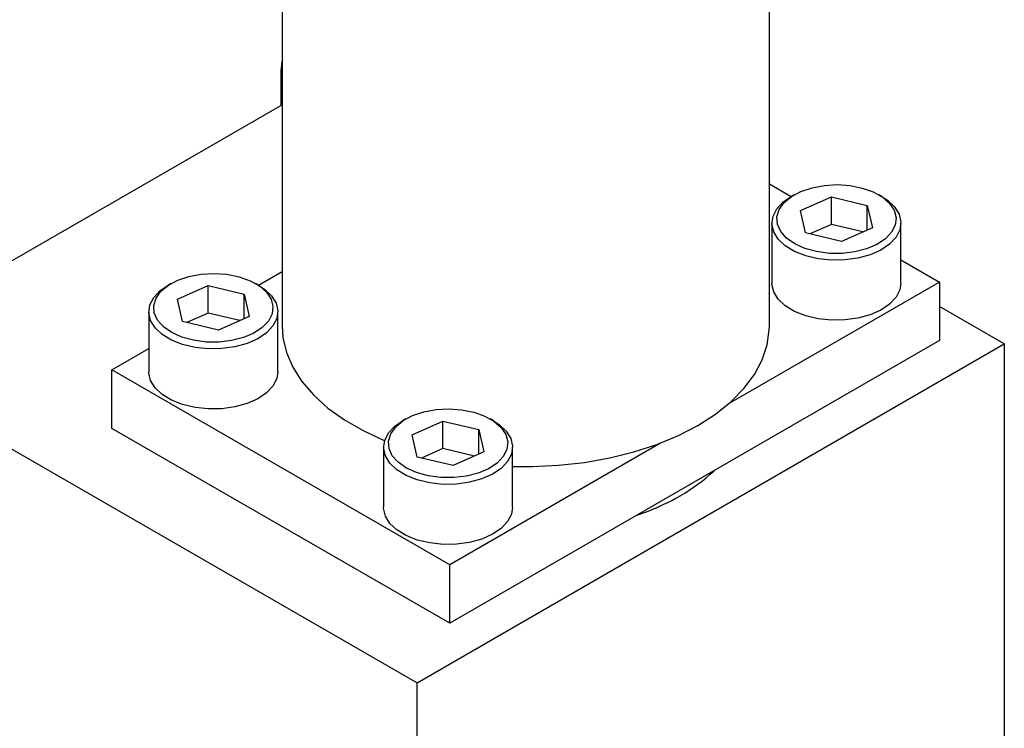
# Model space of a CAD drawing. Extents: x 7.6 to 27.1, y 2.7 to 20.5.
# Tile 111 of 136: x 24.8 to 26.8, y 15.1 to 16.6. Entities that reach past the tile are written whole.
import ezdxf

# ---------------------------------------------------------------- set-up
doc = ezdxf.new("R2010")
doc.units = 0
doc.layers.get('0').update_dxf_attribs({"linetype": 'CONTINUOUS'})

msp = doc.modelspace()

# ---------------------------------------------------------------- linework, layer by layer
at = {"color": 7, "linetype": 'CONTINUOUS'}
for p, q in [((25.3157, 17.1203), (25.3157, 15.9842)), ((26.3357, 15.9842), (26.3357, 17.1203)), ((23.2412, 16.5973), (25.598, 15.2368)), ((25.3134, 16.446), (25.3134, 16.5184)), ((25.3134, 16.446), (24.6042, 16.0366)), ((26.3357, 16.2817), (26.3814, 16.2553)), ((26.3878, 16.259), (26.3807, 16.2549)), ((26.401, 16.2259), (26.4655, 16.2546)), ((26.4655, 16.2546), (26.5408, 16.2366)), ((26.4655, 16.197), (26.4655, 16.2546)), ((26.5717, 16.2549), (26.5646, 16.259)), ((26.4116, 16.1793), (26.401, 16.2259)), ((26.5408, 16.2366), (26.5514, 16.19)), ((26.5408, 16.1853), (26.5408, 16.2366)), ((26.3412, 16.1998), (26.3412, 16.074)), ((26.4655, 16.197), (26.4208, 16.1772)), ((26.5316, 16.1812), (26.4655, 16.197)), ((26.5514, 16.19), (26.4868, 16.1614)), ((26.6112, 16.074), (26.6112, 16.1998)), ((26.4868, 16.1614), (26.4116, 16.1793)), ((26.6112, 16.1227), (26.6919, 16.0761)), ((25.2663, 16.0696), (25.3157, 16.098)), ((25.0832, 16.0732), (25.0761, 16.0692)), ((25.0964, 16.0402), (25.1609, 16.0688)), ((25.1609, 16.0688), (25.2361, 16.0509)), ((25.1609, 16.0113), (25.1609, 16.0688)), ((25.2671, 16.0692), (25.26, 16.0732)), ((26.6919, 16.0761), (26.2503, 15.8212)), ((26.6919, 16.0761), (26.6919, 15.9536)), ((25.107, 15.9936), (25.0964, 16.0402)), ((25.2361, 16.0509), (25.2468, 16.0043)), ((25.2361, 15.9995), (25.2361, 16.0509)), ((26.8276, 15.9467), (26.6919, 16.025)), ((25.0366, 16.0141), (25.0366, 15.8883)), ((25.1609, 16.0113), (25.1162, 15.9914)), ((25.227, 15.9955), (25.1609, 16.0113)), ((25.2468, 16.0043), (25.1822, 15.9756)), ((25.3066, 15.8883), (25.3066, 16.0141)), ((25.1822, 15.9756), (25.107, 15.9936)), ((24.9594, 15.8924), (25.0366, 15.9369)), ((25.598, 15.2368), (26.8276, 15.9467)), ((26.6919, 15.9536), (25.6666, 15.3617)), ((26.8276, 15.9467), (26.8276, 14.6939)), ((25.6666, 15.4842), (24.9594, 15.8924)), ((24.9594, 15.7699), (24.9594, 15.8924)), ((25.5746, 15.7895), (25.5675, 15.7855)), ((25.5878, 15.7565), (25.6524, 15.7851)), ((25.6524, 15.7851), (25.7276, 15.7672)), ((25.6524, 15.7276), (25.6524, 15.7851)), ((25.7585, 15.7855), (25.7514, 15.7895)), ((25.6666, 15.3617), (24.9594, 15.7699)), ((25.5985, 15.7099), (25.5878, 15.7565)), ((25.7276, 15.7672), (25.7382, 15.7206)), ((25.7276, 15.7158), (25.7276, 15.7672)), ((25.528, 15.7304), (25.528, 15.6046)), ((26.1081, 15.7391), (25.6666, 15.4842)), ((25.798, 15.6046), (25.798, 15.7304)), ((25.6737, 15.6919), (25.5985, 15.7099)), ((25.6524, 15.7276), (25.6076, 15.7077)), ((25.7184, 15.7118), (25.6524, 15.7276)), ((25.7382, 15.7206), (25.6737, 15.6919)), ((25.6666, 15.3617), (25.6666, 15.4842)), ((25.598, 13.8168), (25.598, 15.2368))]:
    msp.add_line(p, q, dxfattribs=at)
at = {"color": 7, "linetype": 'CONTINUOUS', "flags": 128}
for points in [[(25.3134, 16.5184), (25.3155, 16.5383), (25.3157, 16.5389)], [(26.5917, 16.1804), (26.5787, 16.1667), (26.561, 16.1549), (26.5392, 16.1456), (26.5145, 16.1393), (26.4881, 16.1361), (26.461, 16.1363), (26.4347, 16.1399), (26.4103, 16.1466), (26.389, 16.1562), (26.3718, 16.1683), (26.3595, 16.1821), (26.3526, 16.1972), (26.3515, 16.2128), (26.3562, 16.2282), (26.3665, 16.2426), (26.382, 16.2554), (26.4019, 16.266), (26.4252, 16.2738), (26.4509, 16.2786), (26.4778, 16.2801), (26.5047, 16.2782), (26.5302, 16.2731), (26.5531, 16.2648), (26.5725, 16.254), (26.5874, 16.2409), (26.5971, 16.2264), (26.6011, 16.2109), (26.5993, 16.1954), (26.5917, 16.1804)], [(26.6009, 16.17), (26.5875, 16.1557), (26.5692, 16.1433), (26.5468, 16.1334), (26.5213, 16.1263), (26.4939, 16.1225), (26.4657, 16.1221), (26.4379, 16.1251), (26.4118, 16.1313), (26.3886, 16.1405), (26.3691, 16.1523), (26.3544, 16.1662), (26.3449, 16.1816), (26.3412, 16.1977), (26.3434, 16.214), (26.3514, 16.2296), (26.3649, 16.2439), (26.3807, 16.2549)], [(26.5717, 16.2549), (26.5833, 16.2473), (26.598, 16.2334), (26.6074, 16.218), (26.6111, 16.2019), (26.6089, 16.1856), (26.6009, 16.17)], [(25.2871, 15.9946), (25.2741, 15.981), (25.2563, 15.9692), (25.2346, 15.9599), (25.2099, 15.9535), (25.1835, 15.9504), (25.1564, 15.9506), (25.1301, 15.9542), (25.1057, 15.9609), (25.0844, 15.9705), (25.0672, 15.9825), (25.0549, 15.9964), (25.048, 16.0115), (25.0469, 16.0271), (25.0516, 16.0424), (25.0619, 16.0569), (25.0774, 16.0697), (25.0972, 16.0802), (25.1206, 16.0881), (25.1463, 16.0929), (25.1732, 16.0944), (25.2001, 16.0925), (25.2256, 16.0873), (25.2485, 16.0791), (25.2679, 16.0682), (25.2828, 16.0552), (25.2925, 16.0406), (25.2965, 16.0252), (25.2947, 16.0096), (25.2871, 15.9946)], [(25.2963, 15.9843), (25.2829, 15.9699), (25.2645, 15.9576), (25.2422, 15.9476), (25.2167, 15.9406), (25.1893, 15.9368), (25.161, 15.9364), (25.1333, 15.9393), (25.1072, 15.9456), (25.0839, 15.9548), (25.0645, 15.9666), (25.0498, 15.9805), (25.0403, 15.9958), (25.0366, 16.012), (25.0388, 16.0282), (25.0468, 16.0439), (25.0603, 16.0582), (25.0761, 16.0692)], [(25.2671, 16.0692), (25.2786, 16.0615), (25.2934, 16.0476), (25.3028, 16.0323), (25.3065, 16.0161), (25.3043, 15.9999), (25.2963, 15.9843)], [(26.6009, 16.0443), (26.5875, 16.0299), (26.5692, 16.0175), (26.5468, 16.0076), (26.5213, 16.0006), (26.4939, 15.9968), (26.4657, 15.9964), (26.4379, 15.9993), (26.4118, 16.0055), (26.3886, 16.0148), (26.3691, 16.0266), (26.3544, 16.0405), (26.3449, 16.0558), (26.3412, 16.072), (26.3412, 16.074)], [(26.6112, 16.074), (26.6089, 16.0599), (26.6009, 16.0443)], [(25.3157, 15.9842), (25.3173, 15.9604), (25.3248, 15.9288), (25.3381, 15.8978), (25.3572, 15.8679), (25.3817, 15.8393), (25.4114, 15.8125), (25.446, 15.7876), (25.4851, 15.7651), (25.5281, 15.7451), (25.5302, 15.7443)], [(25.798, 15.6903), (25.8395, 15.6899), (25.8945, 15.6925), (25.9487, 15.6985), (26.0015, 15.7079), (26.0523, 15.7205), (26.1003, 15.7362), (26.1452, 15.7548), (26.1863, 15.7761), (26.2232, 15.7998), (26.2554, 15.8257), (26.2825, 15.8534), (26.3044, 15.8827), (26.3206, 15.9132), (26.331, 15.9445), (26.3355, 15.9763), (26.3357, 15.9842)], [(25.2963, 15.8585), (25.2829, 15.8442), (25.2645, 15.8318), (25.2422, 15.8219), (25.2167, 15.8149), (25.1893, 15.8111), (25.161, 15.8106), (25.1333, 15.8136), (25.1072, 15.8198), (25.0839, 15.829), (25.0645, 15.8408), (25.0498, 15.8547), (25.0403, 15.8701), (25.0366, 15.8862), (25.0366, 15.8883)], [(25.3066, 15.8883), (25.3043, 15.8741), (25.2963, 15.8585)], [(25.7785, 15.7109), (25.7655, 15.6973), (25.7478, 15.6855), (25.726, 15.6762), (25.7014, 15.6698), (25.6749, 15.6667), (25.6479, 15.6669), (25.6216, 15.6705), (25.5972, 15.6772), (25.5759, 15.6868), (25.5586, 15.6988), (25.5463, 15.7127), (25.5394, 15.7278), (25.5383, 15.7434), (25.543, 15.7587), (25.5534, 15.7732), (25.5688, 15.786), (25.5887, 15.7965), (25.612, 15.8044), (25.6378, 15.8092), (25.6647, 15.8107), (25.6915, 15.8088), (25.717, 15.8036), (25.74, 15.7954), (25.7593, 15.7845), (25.7742, 15.7715), (25.7839, 15.7569), (25.7879, 15.7415), (25.7861, 15.7259), (25.7785, 15.7109)], [(25.7878, 15.7006), (25.7743, 15.6862), (25.756, 15.6739), (25.7336, 15.6639), (25.7081, 15.6569), (25.6807, 15.6531), (25.6525, 15.6527), (25.6247, 15.6556), (25.5986, 15.6619), (25.5754, 15.6711), (25.5559, 15.6829), (25.5412, 15.6968), (25.5318, 15.7121), (25.5281, 15.7283), (25.5303, 15.7445), (25.5383, 15.7602), (25.5517, 15.7745), (25.5675, 15.7855)], [(25.7585, 15.7855), (25.7701, 15.7778), (25.7848, 15.7639), (25.7943, 15.7486), (25.798, 15.7324), (25.7958, 15.7162), (25.7878, 15.7006)], [(25.7878, 15.5748), (25.7743, 15.5605), (25.756, 15.5481), (25.7336, 15.5382), (25.7081, 15.5312), (25.6807, 15.5274), (25.6525, 15.5269), (25.6247, 15.5299), (25.5986, 15.5361), (25.5754, 15.5453), (25.5559, 15.5571), (25.5412, 15.571), (25.5318, 15.5864), (25.5281, 15.6025), (25.528, 15.6046)], [(25.798, 15.6046), (25.7958, 15.5904), (25.7878, 15.5748)]]:
    msp.add_lwpolyline(points, dxfattribs=at)
at = {"color": 7, "linetype": 'CONTINUOUS'}
for centre, radius, start, end in [((25.9737, 15.9405), 0.3576, 299.3798, 313.5271), ((25.8836, 16.0966), 0.5379, 288.9776, 299.5867)]:
    msp.add_arc(centre, radius, start, end, dxfattribs=at)

doc.saveas('drawing.dxf')
